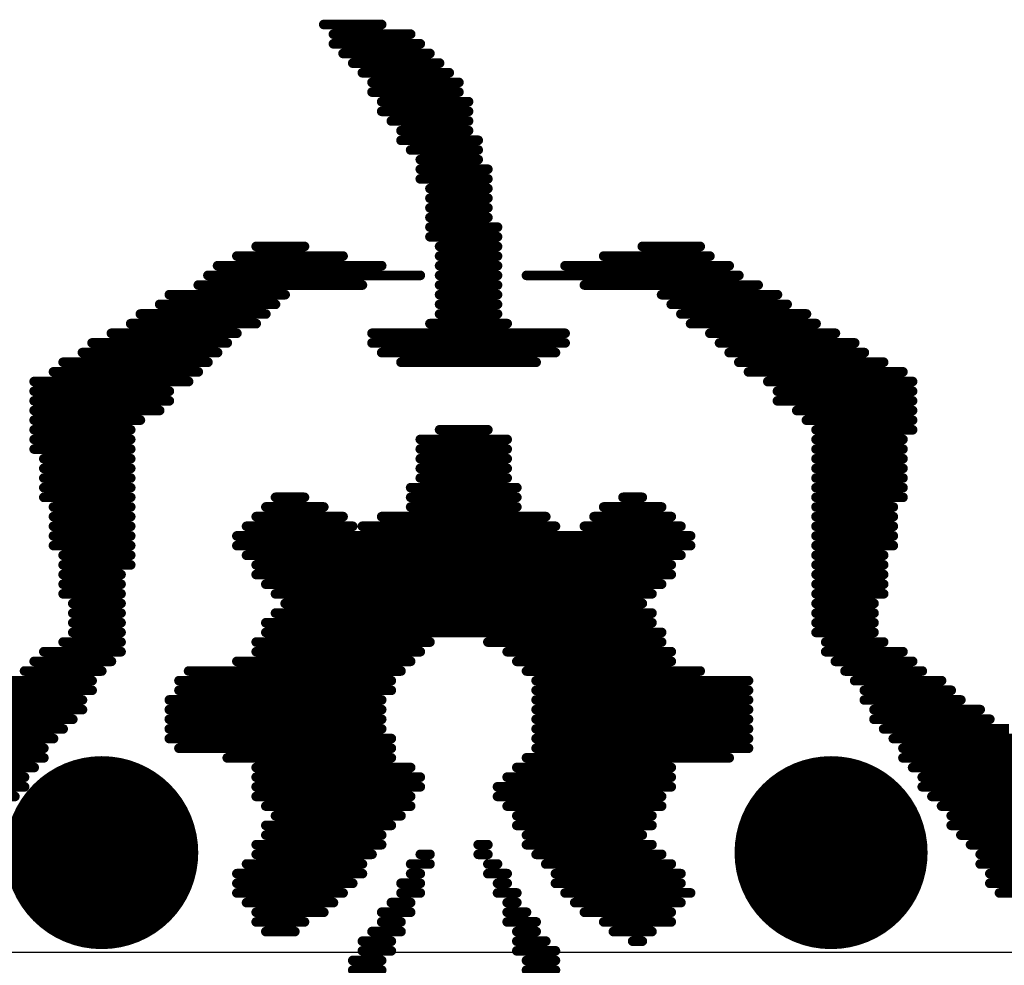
# Model space of a CAD drawing. Header units: millimetres. Extents: x 193.1 to 221.5, y 88 to 119.5.
# Tile 5 of 36: x 201.6 to 204.2, y 92.1 to 94.6. Entities that reach past the tile are written whole.
import ezdxf

# ---------------------------------------------------------------- set-up
doc = ezdxf.new("R2010")
doc.units = ezdxf.units.MM
for name, color, linetype in [('BottomLayer', 5, 'Continuous'), ('BottomOverlay', 54, 'Continuous'), ('MultiLayer', 9, 'Continuous'), ('TopLayer', 1, 'Continuous'), ('ViaHoleLayer', 16, 'Continuous')]:
    doc.layers.add(name, color=color, linetype=linetype)

# ---------------------------------------------------------------- blocks, each defined once
blk = doc.blocks.new('SPOTPEAR_LOGO_B_77')
at = {"layer": 'BottomOverlay', "const_width": 0.0254}
for points in [[(-0.41, -0.604), (-0.4862, -0.604)], [(0.0472, -0.604), (-0.029, -0.604)], [(-0.41, -0.6294), (-0.4862, -0.6294)], [(0.0472, -0.6294), (-0.029, -0.6294)], [(-0.3846, -0.6548), (-0.4862, -0.6548)], [(0.0218, -0.6548), (-0.0544, -0.6548)], [(-0.6894, -0.6802), (-0.7148, -0.6802)], [(-0.3846, -0.6802), (-0.4608, -0.6802)], [(0.0218, -0.6802), (-0.0544, -0.6802)], [(-0.6386, -0.7056), (-0.7402, -0.7056)], [(-0.3846, -0.7056), (-0.4354, -0.7056)], [(-0.0036, -0.7056), (-0.0798, -0.7056)], [(0.2758, -0.7056), (0.1996, -0.7056)], [(-0.6132, -0.731), (-0.791, -0.731)], [(-0.3592, -0.731), (-0.4354, -0.731)], [(-0.029, -0.731), (-0.0798, -0.731)], [(0.3012, -0.731), (0.1742, -0.731)], [(-0.5624, -0.7564), (-0.791, -0.7564)], [(-0.3592, -0.7564), (-0.41, -0.7564)], [(-0.029, -0.7564), (-0.1052, -0.7564)], [(0.3012, -0.7564), (0.1234, -0.7564)], [(-0.537, -0.7818), (-0.8164, -0.7818)], [(-0.3592, -0.7818), (-0.3846, -0.7818)], [(-0.0544, -0.7818), (-0.1052, -0.7818)], [(0.3266, -0.7818), (0.098, -0.7818)], [(-1.6546, -0.8072), (-2.2642, -0.8072)], [(-0.5116, -0.8072), (-0.8418, -0.8072)], [(-0.3338, -0.8072), (-0.3846, -0.8072)], [(-0.0798, -0.8072), (-0.1306, -0.8072)], [(0.352, -0.8072), (0.0726, -0.8072)], [(-1.6292, -0.8326), (-2.2388, -0.8326)], [(-0.4862, -0.8326), (-0.8164, -0.8326)], [(-0.3338, -0.8326), (-0.3592, -0.8326)], [(-0.0798, -0.8326), (-0.1306, -0.8326)], [(0.352, -0.8326), (0.0472, -0.8326)], [(-1.6292, -0.858), (-2.2134, -0.858)], [(-0.4862, -0.858), (-0.8164, -0.858)], [(-0.3084, -0.858), (-0.3592, -0.858)], [(-0.1052, -0.858), (-0.1306, -0.858)], [(0.352, -0.858), (0.0218, -0.858)], [(-1.6038, -0.8834), (-2.1626, -0.8834)], [(-0.4608, -0.8834), (-0.791, -0.8834)], [(-0.3084, -0.8834), (-0.3338, -0.8834)], [(-0.1052, -0.8834), (-0.156, -0.8834)], [(0.3266, -0.8834), (0.0218, -0.8834)], [(-1.6038, -0.9088), (-2.1372, -0.9088)], [(-0.4354, -0.9088), (-0.7656, -0.9088)], [(-0.283, -0.9088), (-0.3084, -0.9088)], [(-0.1306, -0.9088), (-0.156, -0.9088)], [(0.3012, -0.9088), (-0.0036, -0.9088)], [(-1.5784, -0.9342), (-2.0864, -0.9342)], [(-0.41, -0.9342), (-0.7402, -0.9342)], [(-0.283, -0.9342), (-0.3084, -0.9342)], [(0.3012, -0.9342), (-0.029, -0.9342)], [(-1.553, -0.9596), (-2.061, -0.9596)], [(-0.41, -0.9596), (-0.7148, -0.9596)], [(0.2758, -0.9596), (-0.029, -0.9596)], [(-1.5276, -0.985), (-2.0356, -0.985)], [(-0.3846, -0.985), (-0.7402, -0.985)], [(0.2758, -0.985), (-0.0544, -0.985)], [(-1.5276, -1.0104), (-1.9848, -1.0104)], [(-0.3846, -1.0104), (-0.7402, -1.0104)], [(0.2504, -1.0104), (-0.0798, -1.0104)], [(-1.5022, -1.0358), (-1.9594, -1.0358)], [(-0.3592, -1.0358), (-0.7656, -1.0358)], [(0.2758, -1.0358), (-0.1052, -1.0358)], [(-1.4768, -1.0612), (-1.9086, -1.0612)], [(-0.3338, -1.0612), (-0.7656, -1.0612)], [(0.3012, -1.0612), (-0.1052, -1.0612)], [(1.368, -1.0612), (0.9362, -1.0612)], [(-1.4514, -1.0866), (-1.8832, -1.0866)], [(-0.3338, -1.0866), (-0.791, -1.0866)], [(0.3012, -1.0866), (-0.1306, -1.0866)], [(1.3426, -1.0866), (0.9108, -1.0866)], [(-1.4514, -1.112), (-1.8578, -1.112)], [(-0.3592, -1.112), (-0.791, -1.112)], [(0.3012, -1.112), (-0.1306, -1.112)], [(1.3172, -1.112), (0.9108, -1.112)], [(-1.426, -1.1374), (-1.8324, -1.1374)], [(-0.3846, -1.1374), (-0.791, -1.1374)], [(0.3012, -1.1374), (-0.1052, -1.1374)], [(1.2664, -1.1374), (0.8854, -1.1374)], [(-1.4006, -1.1628), (-1.7562, -1.1628)], [(-0.41, -1.1628), (-0.9434, -1.1628)], [(0.3774, -1.1628), (-0.0544, -1.1628)], [(1.2156, -1.1628), (0.86, -1.1628)], [(-1.4006, -1.1882), (-1.7562, -1.1882)], [(-0.4354, -1.1882), (-0.9942, -1.1882)], [(0.5044, -1.1882), (-0.0544, -1.1882)], [(1.1902, -1.1882), (0.86, -1.1882)], [(-1.3752, -1.2136), (-1.7054, -1.2136)], [(-0.4354, -1.2136), (-0.9942, -1.2136)], [(0.5298, -1.2136), (-0.0544, -1.2136)], [(1.1648, -1.2136), (0.8346, -1.2136)], [(-1.3498, -1.239), (-1.68, -1.239)], [(-0.4354, -1.239), (-0.9942, -1.239)], [(0.5298, -1.239), (-0.029, -1.239)], [(1.1394, -1.239), (0.8092, -1.239)], [(-1.3244, -1.2644), (-1.6292, -1.2644)], [(-0.4354, -1.2644), (-0.9942, -1.2644)], [(0.5298, -1.2644), (-0.029, -1.2644)], [(1.0886, -1.2644), (0.7838, -1.2644)], [(-1.3244, -1.2898), (-1.6038, -1.2898)], [(-0.4354, -1.2898), (-0.9942, -1.2898)], [(0.5298, -1.2898), (-0.029, -1.2898)], [(1.0632, -1.2898), (0.7584, -1.2898)], [(-1.299, -1.3152), (-1.553, -1.3152)], [(-0.4354, -1.3152), (-0.9942, -1.3152)], [(0.5298, -1.3152), (-0.029, -1.3152)], [(1.0124, -1.3152), (0.7584, -1.3152)], [(-1.299, -1.3406), (-1.5276, -1.3406)], [(-0.4354, -1.3406), (-0.9942, -1.3406)], [(0.5044, -1.3406), (-0.0544, -1.3406)], [(0.987, -1.3406), (0.733, -1.3406)], [(-1.2736, -1.366), (-1.5022, -1.366)], [(-0.4354, -1.366), (-0.9942, -1.366)], [(0.5044, -1.366), (-0.0544, -1.366)], [(0.9616, -1.366), (0.733, -1.366)], [(-1.2482, -1.3914), (-1.4514, -1.3914)], [(-0.41, -1.3914), (-0.8672, -1.3914)], [(0.479, -1.3914), (-0.0798, -1.3914)], [(0.9108, -1.3914), (0.7076, -1.3914)], [(-1.2228, -1.4168), (-1.426, -1.4168)], [(-0.3846, -1.4168), (-0.791, -1.4168)], [(0.352, -1.4168), (-0.1052, -1.4168)], [(0.8854, -1.4168), (0.6822, -1.4168)], [(-1.1974, -1.4422), (-1.4006, -1.4422)], [(-0.3592, -1.4422), (-0.791, -1.4422)], [(0.3012, -1.4422), (-0.1306, -1.4422)], [(0.86, -1.4422), (0.6568, -1.4422)], [(-1.1974, -1.4676), (-1.3498, -1.4676)], [(-0.3084, -1.4676), (-0.7656, -1.4676)], [(0.3012, -1.4676), (-0.156, -1.4676)], [(0.8092, -1.4676), (0.6568, -1.4676)], [(-1.172, -1.493), (-1.3244, -1.493)], [(0.2758, -1.493), (-0.7656, -1.493)], [(0.7838, -1.493), (0.6568, -1.493)], [(-1.172, -1.5184), (-1.3244, -1.5184)], [(0.2758, -1.5184), (-0.7402, -1.5184)], [(0.7838, -1.5184), (0.6568, -1.5184)], [(-1.172, -1.5438), (-1.3244, -1.5438)], [(0.2504, -1.5438), (-0.7402, -1.5438)], [(0.7838, -1.5438), (0.6568, -1.5438)], [(-1.172, -1.5692), (-1.3244, -1.5692)], [(0.225, -1.5692), (-0.7148, -1.5692)], [(0.7838, -1.5692), (0.6568, -1.5692)], [(-1.172, -1.5946), (-1.3498, -1.5946)], [(0.2504, -1.5946), (-0.7402, -1.5946)], [(0.8092, -1.5946), (0.6568, -1.5946)], [(-1.172, -1.62), (-1.3498, -1.62)], [(0.2758, -1.62), (-0.7656, -1.62)], [(0.8092, -1.62), (0.6568, -1.62)], [(-1.172, -1.6454), (-1.3498, -1.6454)], [(-1.172, -1.6708), (-1.3498, -1.6708)], [(0.3012, -1.6454), (-0.791, -1.6454)], [(0.3012, -1.6708), (-0.791, -1.6708)], [(0.8092, -1.6708), (0.6314, -1.6708)], [(0.8092, -1.6454), (0.6568, -1.6454)], [(-1.172, -1.6962), (-1.3498, -1.6962)], [(0.3266, -1.6962), (-0.8164, -1.6962)], [(0.8092, -1.6962), (0.6314, -1.6962)], [(-1.172, -1.7216), (-1.3752, -1.7216)], [(0.352, -1.7216), (-0.8418, -1.7216)], [(0.8346, -1.7216), (0.6314, -1.7216)], [(-1.172, -1.747), (-1.3752, -1.747)], [(0.352, -1.747), (-0.8418, -1.747)], [(0.8346, -1.747), (0.6314, -1.747)], [(-1.172, -1.7724), (-1.3752, -1.7724)], [(-0.5624, -1.7724), (-0.8164, -1.7724)], [(0.0218, -1.7724), (-0.4862, -1.7724)], [(0.3266, -1.7724), (0.0472, -1.7724)], [(0.8346, -1.7724), (0.6314, -1.7724)], [(-1.172, -1.7978), (-1.3752, -1.7978)], [(-0.5878, -1.7978), (-0.791, -1.7978)], [(-0.029, -1.7978), (-0.4608, -1.7978)], [(0.3012, -1.7978), (0.0726, -1.7978)], [(0.8346, -1.7978), (0.6314, -1.7978)], [(-1.172, -1.8232), (-1.3752, -1.8232)], [(-0.6132, -1.8232), (-0.7656, -1.8232)], [(-0.1052, -1.8232), (-0.3846, -1.8232)], [(0.2758, -1.8232), (0.1234, -1.8232)], [(0.8346, -1.8232), (0.6314, -1.8232)], [(-1.172, -1.8486), (-1.4006, -1.8486)], [(-0.664, -1.8486), (-0.7148, -1.8486)], [(-0.1052, -1.8486), (-0.3846, -1.8486)], [(0.2504, -1.8486), (0.1742, -1.8486)], [(0.86, -1.8486), (0.6314, -1.8486)], [(-1.172, -1.874), (-1.4006, -1.874)], [(-0.1052, -1.874), (-0.3846, -1.874)], [(0.86, -1.874), (0.6314, -1.874)], [(-1.172, -1.8994), (-1.4006, -1.8994)], [(-0.1306, -1.8994), (-0.3592, -1.8994)], [(0.86, -1.8994), (0.6314, -1.8994)], [(-1.172, -1.9248), (-1.4006, -1.9248)], [(-0.1306, -1.9248), (-0.3592, -1.9248)], [(0.86, -1.9248), (0.6314, -1.9248)], [(-1.172, -1.9502), (-1.4006, -1.9502)], [(-0.1306, -1.9502), (-0.3592, -1.9502)], [(0.86, -1.9502), (0.6314, -1.9502)], [(-1.172, -1.9756), (-1.4006, -1.9756)], [(-0.1306, -1.9756), (-0.3592, -1.9756)], [(0.8854, -1.9756), (0.6314, -1.9756)], [(-1.172, -2.001), (-1.4006, -2.001)], [(-0.1306, -2.001), (-0.3592, -2.001)], [(0.8854, -2.001), (0.6314, -2.001)], [(-1.172, -2.0264), (-1.426, -2.0264)], [(-0.1814, -2.0264), (-0.3084, -2.0264)], [(0.8854, -2.0264), (0.6314, -2.0264)], [(-1.1466, -2.0518), (-1.426, -2.0518)], [(0.8854, -2.0518), (0.606, -2.0518)], [(-1.1212, -2.0772), (-1.426, -2.0772)], [(0.8854, -2.0772), (0.5552, -2.0772)], [(-1.0704, -2.1026), (-1.426, -2.1026)], [(0.8854, -2.1026), (0.5298, -2.1026)], [(-1.0704, -2.128), (-1.426, -2.128)], [(0.8854, -2.128), (0.5298, -2.128)], [(-1.045, -2.1534), (-1.426, -2.1534)], [(0.8854, -2.1534), (0.479, -2.1534)], [(-0.9942, -2.1788), (-1.4006, -2.1788)], [(0.8346, -2.1788), (0.4536, -2.1788)], [(-0.9688, -2.2042), (-1.3498, -2.2042)], [(-0.0798, -2.2042), (-0.4354, -2.2042)], [(0.8092, -2.2042), (0.4282, -2.2042)], [(-0.9434, -2.2296), (-1.299, -2.2296)], [(-0.029, -2.2296), (-0.4862, -2.2296)], [(0.7584, -2.2296), (0.4028, -2.2296)], [(-0.918, -2.255), (-1.2736, -2.255)], [(-0.0036, -2.255), (-0.5116, -2.255)], [(0.733, -2.255), (0.3774, -2.255)], [(-0.8926, -2.2804), (-1.2228, -2.2804)], [(-0.0036, -2.2804), (-0.5116, -2.2804)], [(0.6822, -2.2804), (0.352, -2.2804)], [(-0.8418, -2.3058), (-1.172, -2.3058)], [(-0.156, -2.3058), (-0.3592, -2.3058)], [(0.6314, -2.3058), (0.3012, -2.3058)], [(-0.8164, -2.3312), (-1.1466, -2.3312)], [(-0.1814, -2.3312), (-0.3338, -2.3312)], [(0.606, -2.3312), (0.2758, -2.3312)], [(-0.791, -2.3566), (-1.0958, -2.3566)], [(-0.1814, -2.3566), (-0.3338, -2.3566)], [(0.5552, -2.3566), (0.2504, -2.3566)], [(-0.7656, -2.382), (-1.0704, -2.382)], [(-0.1814, -2.382), (-0.3338, -2.382)], [(0.5298, -2.382), (0.225, -2.382)], [(-0.5624, -2.4074), (-1.0196, -2.4074)], [(-0.1814, -2.4074), (-0.3338, -2.4074)], [(0.4536, -2.4074), (0.0218, -2.4074)], [(-0.41, -2.4328), (-0.9688, -2.4328)], [(-0.1814, -2.4328), (-0.3338, -2.4328)], [(0.4282, -2.4328), (-0.1306, -2.4328)], [(-0.5116, -2.4582), (-0.9434, -2.4582)], [(-0.1814, -2.4582), (-0.3338, -2.4582)], [(0.4028, -2.4582), (-0.029, -2.4582)], [(-0.6132, -2.4836), (-0.8926, -2.4836)], [(-0.1814, -2.4836), (-0.3338, -2.4836)], [(0.352, -2.4836), (0.0726, -2.4836)], [(-0.7148, -2.509), (-0.8672, -2.509)], [(-0.1814, -2.509), (-0.3338, -2.509)], [(0.3012, -2.509), (0.1742, -2.509)], [(-0.156, -2.5344), (-0.3338, -2.5344)], [(-0.156, -2.5598), (-0.3338, -2.5598)], [(-0.156, -2.5852), (-0.3084, -2.5852)], [(-0.156, -2.6106), (-0.3084, -2.6106)], [(-0.156, -2.636), (-0.3084, -2.636)], [(-0.156, -2.6614), (-0.3084, -2.6614)], [(-0.1306, -2.6868), (-0.3084, -2.6868)], [(-0.1306, -2.7122), (-0.3084, -2.7122)], [(-0.1306, -2.7376), (-0.283, -2.7376)], [(-0.1052, -2.763), (-0.283, -2.763)], [(-0.0798, -2.7884), (-0.283, -2.7884)], [(-0.0798, -2.8138), (-0.2576, -2.8138)], [(-0.0544, -2.8392), (-0.2576, -2.8392)], [(-0.029, -2.8646), (-0.2576, -2.8646)], [(-0.029, -2.89), (-0.2576, -2.89)], [(-0.0036, -2.9154), (-0.2322, -2.9154)], [(-0.0036, -2.9408), (-0.2322, -2.9408)], [(0.0218, -2.9662), (-0.2068, -2.9662)], [(0.0472, -2.9916), (-0.1814, -2.9916)], [(0.0726, -3.017), (-0.156, -3.017)], [(0.098, -3.0424), (-0.1306, -3.0424)], [(0.098, -3.0678), (-0.1052, -3.0678)], [(0.1234, -3.0932), (-0.029, -3.0932)]]:
    blk.add_lwpolyline(points, dxfattribs=at)
at = {"layer": 'BottomOverlay', "const_width": 0.0127}
for points in [[(-0.4926, -0.604, 1), (-0.4799, -0.604, 1)], [(-0.4164, -0.604, 1), (-0.4037, -0.604, 1)], [(-0.0354, -0.604, 1), (-0.0227, -0.604, 1)], [(0.0408, -0.604, 1), (0.0535, -0.604, 1)], [(-0.4926, -0.6294, 1), (-0.4799, -0.6294, 1)], [(-0.4164, -0.6294, 1), (-0.4037, -0.6294, 1)], [(-0.0354, -0.6294, 1), (-0.0227, -0.6294, 1)], [(0.0408, -0.6294, 1), (0.0535, -0.6294, 1)], [(-0.4926, -0.6548, 1), (-0.4799, -0.6548, 1)], [(-0.391, -0.6548, 1), (-0.3783, -0.6548, 1)], [(-0.0608, -0.6548, 1), (-0.0481, -0.6548, 1)], [(0.0154, -0.6548, 1), (0.0281, -0.6548, 1)], [(-0.7212, -0.6802, 1), (-0.7085, -0.6802, 1)], [(-0.6958, -0.6802, 1), (-0.6831, -0.6802, 1)], [(-0.4672, -0.6802, 1), (-0.4545, -0.6802, 1)], [(-0.391, -0.6802, 1), (-0.3783, -0.6802, 1)], [(-0.0608, -0.6802, 1), (-0.0481, -0.6802, 1)], [(0.0154, -0.6802, 1), (0.0281, -0.6802, 1)], [(-0.7466, -0.7056, 1), (-0.7339, -0.7056, 1)], [(-0.645, -0.7056, 1), (-0.6323, -0.7056, 1)], [(-0.4418, -0.7056, 1), (-0.4291, -0.7056, 1)], [(-0.391, -0.7056, 1), (-0.3783, -0.7056, 1)], [(-0.0862, -0.7056, 1), (-0.0735, -0.7056, 1)], [(-0.01, -0.7056, 1), (0.0027, -0.7056, 1)], [(0.1932, -0.7056, 1), (0.2059, -0.7056, 1)], [(0.2694, -0.7056, 1), (0.2821, -0.7056, 1)], [(-0.7974, -0.731, 1), (-0.7847, -0.731, 1)], [(-0.6196, -0.731, 1), (-0.6069, -0.731, 1)], [(-0.4418, -0.731, 1), (-0.4291, -0.731, 1)], [(-0.3656, -0.731, 1), (-0.3529, -0.731, 1)], [(-0.0862, -0.731, 1), (-0.0735, -0.731, 1)], [(-0.0354, -0.731, 1), (-0.0227, -0.731, 1)], [(0.1678, -0.731, 1), (0.1805, -0.731, 1)], [(0.2948, -0.731, 1), (0.3075, -0.731, 1)], [(-0.7974, -0.7564, 1), (-0.7847, -0.7564, 1)], [(-0.5688, -0.7564, 1), (-0.5561, -0.7564, 1)], [(-0.4164, -0.7564, 1), (-0.4037, -0.7564, 1)], [(-0.3656, -0.7564, 1), (-0.3529, -0.7564, 1)], [(-0.1116, -0.7564, 1), (-0.0989, -0.7564, 1)], [(-0.0354, -0.7564, 1), (-0.0227, -0.7564, 1)], [(0.117, -0.7564, 1), (0.1297, -0.7564, 1)], [(0.2948, -0.7564, 1), (0.3075, -0.7564, 1)], [(-0.8228, -0.7818, 1), (-0.8101, -0.7818, 1)], [(-0.5434, -0.7818, 1), (-0.5307, -0.7818, 1)], [(-0.391, -0.7818, 1), (-0.3783, -0.7818, 1)], [(-0.3656, -0.7818, 1), (-0.3529, -0.7818, 1)], [(-0.1116, -0.7818, 1), (-0.0989, -0.7818, 1)], [(-0.0608, -0.7818, 1), (-0.0481, -0.7818, 1)], [(0.0916, -0.7818, 1), (0.1043, -0.7818, 1)], [(0.3202, -0.7818, 1), (0.3329, -0.7818, 1)], [(-1.661, -0.8072, 1), (-1.6483, -0.8072, 1)], [(-0.8482, -0.8072, 1), (-0.8355, -0.8072, 1)], [(-0.518, -0.8072, 1), (-0.5053, -0.8072, 1)], [(-0.391, -0.8072, 1), (-0.3783, -0.8072, 1)], [(-0.3402, -0.8072, 1), (-0.3275, -0.8072, 1)], [(-0.137, -0.8072, 1), (-0.1243, -0.8072, 1)], [(-0.0862, -0.8072, 1), (-0.0735, -0.8072, 1)], [(0.0662, -0.8072, 1), (0.0789, -0.8072, 1)], [(0.3456, -0.8072, 1), (0.3583, -0.8072, 1)], [(-1.6356, -0.8326, 1), (-1.6229, -0.8326, 1)], [(-0.8228, -0.8326, 1), (-0.8101, -0.8326, 1)], [(-0.4926, -0.8326, 1), (-0.4799, -0.8326, 1)], [(-0.3656, -0.8326, 1), (-0.3529, -0.8326, 1)], [(-0.3402, -0.8326, 1), (-0.3275, -0.8326, 1)], [(-0.137, -0.8326, 1), (-0.1243, -0.8326, 1)], [(-0.0862, -0.8326, 1), (-0.0735, -0.8326, 1)], [(0.0408, -0.8326, 1), (0.0535, -0.8326, 1)], [(0.3456, -0.8326, 1), (0.3583, -0.8326, 1)], [(-1.6356, -0.858, 1), (-1.6229, -0.858, 1)], [(-0.8228, -0.858, 1), (-0.8101, -0.858, 1)], [(-0.4926, -0.858, 1), (-0.4799, -0.858, 1)], [(-0.3656, -0.858, 1), (-0.3529, -0.858, 1)], [(-0.3148, -0.858, 1), (-0.3021, -0.858, 1)], [(-0.137, -0.858, 1), (-0.1243, -0.858, 1)], [(-0.1116, -0.858, 1), (-0.0989, -0.858, 1)], [(0.0154, -0.858, 1), (0.0281, -0.858, 1)], [(0.3456, -0.858, 1), (0.3583, -0.858, 1)], [(-1.6102, -0.8834, 1), (-1.5975, -0.8834, 1)], [(-0.7974, -0.8834, 1), (-0.7847, -0.8834, 1)], [(-0.4672, -0.8834, 1), (-0.4545, -0.8834, 1)], [(-0.3402, -0.8834, 1), (-0.3275, -0.8834, 1)], [(-0.3148, -0.8834, 1), (-0.3021, -0.8834, 1)], [(-0.1624, -0.8834, 1), (-0.1497, -0.8834, 1)], [(-0.1116, -0.8834, 1), (-0.0989, -0.8834, 1)], [(0.0154, -0.8834, 1), (0.0281, -0.8834, 1)], [(0.3202, -0.8834, 1), (0.3329, -0.8834, 1)], [(-1.6102, -0.9088, 1), (-1.5975, -0.9088, 1)], [(-0.772, -0.9088, 1), (-0.7593, -0.9088, 1)], [(-0.4418, -0.9088, 1), (-0.4291, -0.9088, 1)], [(-0.3148, -0.9088, 1), (-0.3021, -0.9088, 1)], [(-0.2894, -0.9088, 1), (-0.2767, -0.9088, 1)], [(-0.1624, -0.9088, 1), (-0.1497, -0.9088, 1)], [(-0.137, -0.9088, 1), (-0.1243, -0.9088, 1)], [(-0.01, -0.9088, 1), (0.0027, -0.9088, 1)], [(0.2948, -0.9088, 1), (0.3075, -0.9088, 1)], [(-1.5848, -0.9342, 1), (-1.5721, -0.9342, 1)], [(-0.7466, -0.9342, 1), (-0.7339, -0.9342, 1)], [(-0.4164, -0.9342, 1), (-0.4037, -0.9342, 1)], [(-0.3148, -0.9342, 1), (-0.3021, -0.9342, 1)], [(-0.2894, -0.9342, 1), (-0.2767, -0.9342, 1)], [(-0.0354, -0.9342, 1), (-0.0227, -0.9342, 1)], [(0.2948, -0.9342, 1), (0.3075, -0.9342, 1)], [(-1.5594, -0.9596, 1), (-1.5467, -0.9596, 1)], [(-0.7212, -0.9596, 1), (-0.7085, -0.9596, 1)], [(-0.4164, -0.9596, 1), (-0.4037, -0.9596, 1)], [(-0.0354, -0.9596, 1), (-0.0227, -0.9596, 1)], [(0.2694, -0.9596, 1), (0.2821, -0.9596, 1)], [(-1.534, -0.985, 1), (-1.5213, -0.985, 1)], [(-0.7466, -0.985, 1), (-0.7339, -0.985, 1)], [(-0.391, -0.985, 1), (-0.3783, -0.985, 1)], [(-0.0608, -0.985, 1), (-0.0481, -0.985, 1)], [(0.2694, -0.985, 1), (0.2821, -0.985, 1)], [(-1.534, -1.0104, 1), (-1.5213, -1.0104, 1)], [(-0.7466, -1.0104, 1), (-0.7339, -1.0104, 1)], [(-0.391, -1.0104, 1), (-0.3783, -1.0104, 1)], [(-0.0862, -1.0104, 1), (-0.0735, -1.0104, 1)], [(0.244, -1.0104, 1), (0.2567, -1.0104, 1)], [(-1.5086, -1.0358, 1), (-1.4959, -1.0358, 1)], [(-0.772, -1.0358, 1), (-0.7593, -1.0358, 1)], [(-0.3656, -1.0358, 1), (-0.3529, -1.0358, 1)], [(-0.1116, -1.0358, 1), (-0.0989, -1.0358, 1)], [(0.2694, -1.0358, 1), (0.2821, -1.0358, 1)], [(-1.4832, -1.0612, 1), (-1.4705, -1.0612, 1)], [(-0.772, -1.0612, 1), (-0.7593, -1.0612, 1)], [(-0.3402, -1.0612, 1), (-0.3275, -1.0612, 1)], [(-0.1116, -1.0612, 1), (-0.0989, -1.0612, 1)], [(0.2948, -1.0612, 1), (0.3075, -1.0612, 1)], [(0.9298, -1.0612, 1), (0.9425, -1.0612, 1)], [(-1.4578, -1.0866, 1), (-1.4451, -1.0866, 1)], [(-0.7974, -1.0866, 1), (-0.7847, -1.0866, 1)], [(-0.3402, -1.0866, 1), (-0.3275, -1.0866, 1)], [(-0.137, -1.0866, 1), (-0.1243, -1.0866, 1)], [(0.2948, -1.0866, 1), (0.3075, -1.0866, 1)], [(0.9044, -1.0866, 1), (0.9171, -1.0866, 1)], [(-1.4578, -1.112, 1), (-1.4451, -1.112, 1)], [(-0.7974, -1.112, 1), (-0.7847, -1.112, 1)], [(-0.3656, -1.112, 1), (-0.3529, -1.112, 1)], [(-0.137, -1.112, 1), (-0.1243, -1.112, 1)], [(0.2948, -1.112, 1), (0.3075, -1.112, 1)], [(0.9044, -1.112, 1), (0.9171, -1.112, 1)], [(-1.4324, -1.1374, 1), (-1.4197, -1.1374, 1)], [(-0.7974, -1.1374, 1), (-0.7847, -1.1374, 1)], [(-0.391, -1.1374, 1), (-0.3783, -1.1374, 1)], [(-0.1116, -1.1374, 1), (-0.0989, -1.1374, 1)], [(0.2948, -1.1374, 1), (0.3075, -1.1374, 1)], [(0.879, -1.1374, 1), (0.8917, -1.1374, 1)], [(-1.407, -1.1628, 1), (-1.3943, -1.1628, 1)], [(-0.9498, -1.1628, 1), (-0.9371, -1.1628, 1)], [(-0.4164, -1.1628, 1), (-0.4037, -1.1628, 1)], [(-0.0608, -1.1628, 1), (-0.0481, -1.1628, 1)], [(0.371, -1.1628, 1), (0.3837, -1.1628, 1)], [(0.8536, -1.1628, 1), (0.8663, -1.1628, 1)], [(-1.407, -1.1882, 1), (-1.3943, -1.1882, 1)], [(-1.0006, -1.1882, 1), (-0.9879, -1.1882, 1)], [(-0.4418, -1.1882, 1), (-0.4291, -1.1882, 1)], [(-0.0608, -1.1882, 1), (-0.0481, -1.1882, 1)], [(0.498, -1.1882, 1), (0.5107, -1.1882, 1)], [(0.8536, -1.1882, 1), (0.8663, -1.1882, 1)], [(-1.3816, -1.2136, 1), (-1.3689, -1.2136, 1)], [(-1.0006, -1.2136, 1), (-0.9879, -1.2136, 1)], [(-0.4418, -1.2136, 1), (-0.4291, -1.2136, 1)], [(-0.0608, -1.2136, 1), (-0.0481, -1.2136, 1)], [(0.5234, -1.2136, 1), (0.5361, -1.2136, 1)], [(0.8282, -1.2136, 1), (0.8409, -1.2136, 1)], [(-1.3562, -1.239, 1), (-1.3435, -1.239, 1)], [(-1.0006, -1.239, 1), (-0.9879, -1.239, 1)], [(-0.4418, -1.239, 1), (-0.4291, -1.239, 1)], [(-0.0354, -1.239, 1), (-0.0227, -1.239, 1)], [(0.5234, -1.239, 1), (0.5361, -1.239, 1)], [(0.8028, -1.239, 1), (0.8155, -1.239, 1)], [(-1.6356, -1.2644, 1), (-1.6229, -1.2644, 1)], [(-1.3308, -1.2644, 1), (-1.3181, -1.2644, 1)], [(-1.0006, -1.2644, 1), (-0.9879, -1.2644, 1)], [(-0.4418, -1.2644, 1), (-0.4291, -1.2644, 1)], [(-0.0354, -1.2644, 1), (-0.0227, -1.2644, 1)], [(0.5234, -1.2644, 1), (0.5361, -1.2644, 1)], [(0.7774, -1.2644, 1), (0.7901, -1.2644, 1)], [(-1.6102, -1.2898, 1), (-1.5975, -1.2898, 1)], [(-1.3308, -1.2898, 1), (-1.3181, -1.2898, 1)], [(-1.0006, -1.2898, 1), (-0.9879, -1.2898, 1)], [(-0.4418, -1.2898, 1), (-0.4291, -1.2898, 1)], [(-0.0354, -1.2898, 1), (-0.0227, -1.2898, 1)], [(0.5234, -1.2898, 1), (0.5361, -1.2898, 1)], [(0.752, -1.2898, 1), (0.7647, -1.2898, 1)], [(-1.5594, -1.3152, 1), (-1.5467, -1.3152, 1)], [(-1.3054, -1.3152, 1), (-1.2927, -1.3152, 1)], [(-1.0006, -1.3152, 1), (-0.9879, -1.3152, 1)], [(-0.4418, -1.3152, 1), (-0.4291, -1.3152, 1)], [(-0.0354, -1.3152, 1), (-0.0227, -1.3152, 1)], [(0.5234, -1.3152, 1), (0.5361, -1.3152, 1)], [(0.752, -1.3152, 1), (0.7647, -1.3152, 1)], [(-1.534, -1.3406, 1), (-1.5213, -1.3406, 1)], [(-1.3054, -1.3406, 1), (-1.2927, -1.3406, 1)], [(-1.0006, -1.3406, 1), (-0.9879, -1.3406, 1)], [(-0.4418, -1.3406, 1), (-0.4291, -1.3406, 1)], [(-0.0608, -1.3406, 1), (-0.0481, -1.3406, 1)], [(0.498, -1.3406, 1), (0.5107, -1.3406, 1)], [(0.7266, -1.3406, 1), (0.7393, -1.3406, 1)], [(-1.5086, -1.366, 1), (-1.4959, -1.366, 1)], [(-1.28, -1.366, 1), (-1.2673, -1.366, 1)], [(-1.0006, -1.366, 1), (-0.9879, -1.366, 1)], [(-0.4418, -1.366, 1), (-0.4291, -1.366, 1)], [(-0.0608, -1.366, 1), (-0.0481, -1.366, 1)], [(0.498, -1.366, 1), (0.5107, -1.366, 1)], [(0.7266, -1.366, 1), (0.7393, -1.366, 1)], [(-1.4578, -1.3914, 1), (-1.4451, -1.3914, 1)], [(-1.2546, -1.3914, 1), (-1.2419, -1.3914, 1)], [(-0.8736, -1.3914, 1), (-0.8609, -1.3914, 1)], [(-0.4164, -1.3914, 1), (-0.4037, -1.3914, 1)], [(-0.0862, -1.3914, 1), (-0.0735, -1.3914, 1)], [(0.4726, -1.3914, 1), (0.4853, -1.3914, 1)], [(0.7012, -1.3914, 1), (0.7139, -1.3914, 1)], [(0.9044, -1.3914, 1), (0.9171, -1.3914, 1)], [(-1.4324, -1.4168, 1), (-1.4197, -1.4168, 1)], [(-1.2292, -1.4168, 1), (-1.2165, -1.4168, 1)], [(-0.7974, -1.4168, 1), (-0.7847, -1.4168, 1)], [(-0.391, -1.4168, 1), (-0.3783, -1.4168, 1)], [(-0.1116, -1.4168, 1), (-0.0989, -1.4168, 1)], [(0.3456, -1.4168, 1), (0.3583, -1.4168, 1)], [(0.6758, -1.4168, 1), (0.6885, -1.4168, 1)], [(0.879, -1.4168, 1), (0.8917, -1.4168, 1)], [(-1.407, -1.4422, 1), (-1.3943, -1.4422, 1)], [(-1.2038, -1.4422, 1), (-1.1911, -1.4422, 1)], [(-0.7974, -1.4422, 1), (-0.7847, -1.4422, 1)], [(-0.3656, -1.4422, 1), (-0.3529, -1.4422, 1)], [(-0.137, -1.4422, 1), (-0.1243, -1.4422, 1)], [(0.2948, -1.4422, 1), (0.3075, -1.4422, 1)], [(0.6504, -1.4422, 1), (0.6631, -1.4422, 1)], [(0.8536, -1.4422, 1), (0.8663, -1.4422, 1)], [(-1.3562, -1.4676, 1), (-1.3435, -1.4676, 1)], [(-1.2038, -1.4676, 1), (-1.1911, -1.4676, 1)], [(-0.772, -1.4676, 1), (-0.7593, -1.4676, 1)], [(-0.3148, -1.4676, 1), (-0.3021, -1.4676, 1)], [(-0.1624, -1.4676, 1), (-0.1497, -1.4676, 1)], [(0.2948, -1.4676, 1), (0.3075, -1.4676, 1)], [(0.6504, -1.4676, 1), (0.6631, -1.4676, 1)], [(0.8028, -1.4676, 1), (0.8155, -1.4676, 1)], [(-1.3308, -1.493, 1), (-1.3181, -1.493, 1)], [(-1.1784, -1.493, 1), (-1.1657, -1.493, 1)], [(-0.772, -1.493, 1), (-0.7593, -1.493, 1)], [(0.2694, -1.493, 1), (0.2821, -1.493, 1)], [(0.6504, -1.493, 1), (0.6631, -1.493, 1)], [(0.7774, -1.493, 1), (0.7901, -1.493, 1)], [(-1.3308, -1.5184, 1), (-1.3181, -1.5184, 1)], [(-1.1784, -1.5184, 1), (-1.1657, -1.5184, 1)], [(-0.7466, -1.5184, 1), (-0.7339, -1.5184, 1)], [(0.2694, -1.5184, 1), (0.2821, -1.5184, 1)], [(0.6504, -1.5184, 1), (0.6631, -1.5184, 1)], [(0.7774, -1.5184, 1), (0.7901, -1.5184, 1)], [(-1.3308, -1.5438, 1), (-1.3181, -1.5438, 1)], [(-1.1784, -1.5438, 1), (-1.1657, -1.5438, 1)], [(-0.7466, -1.5438, 1), (-0.7339, -1.5438, 1)], [(0.244, -1.5438, 1), (0.2567, -1.5438, 1)], [(0.6504, -1.5438, 1), (0.6631, -1.5438, 1)], [(0.7774, -1.5438, 1), (0.7901, -1.5438, 1)], [(-1.3308, -1.5692, 1), (-1.3181, -1.5692, 1)], [(-1.1784, -1.5692, 1), (-1.1657, -1.5692, 1)], [(-0.7212, -1.5692, 1), (-0.7085, -1.5692, 1)], [(0.2186, -1.5692, 1), (0.2313, -1.5692, 1)], [(0.6504, -1.5692, 1), (0.6631, -1.5692, 1)], [(0.7774, -1.5692, 1), (0.7901, -1.5692, 1)], [(-1.3562, -1.5946, 1), (-1.3435, -1.5946, 1)], [(-1.1784, -1.5946, 1), (-1.1657, -1.5946, 1)], [(-0.7466, -1.5946, 1), (-0.7339, -1.5946, 1)], [(0.244, -1.5946, 1), (0.2567, -1.5946, 1)], [(0.6504, -1.5946, 1), (0.6631, -1.5946, 1)], [(0.8028, -1.5946, 1), (0.8155, -1.5946, 1)], [(-1.3562, -1.62, 1), (-1.3435, -1.62, 1)], [(-1.1784, -1.62, 1), (-1.1657, -1.62, 1)], [(-0.772, -1.62, 1), (-0.7593, -1.62, 1)], [(0.2694, -1.62, 1), (0.2821, -1.62, 1)], [(0.6504, -1.62, 1), (0.6631, -1.62, 1)], [(0.8028, -1.62, 1), (0.8155, -1.62, 1)], [(-1.3562, -1.6454, 1), (-1.3435, -1.6454, 1)], [(-1.3562, -1.6708, 1), (-1.3435, -1.6708, 1)], [(-1.1784, -1.6454, 1), (-1.1657, -1.6454, 1)], [(-1.1784, -1.6708, 1), (-1.1657, -1.6708, 1)], [(-0.7974, -1.6454, 1), (-0.7847, -1.6454, 1)], [(-0.7974, -1.6708, 1), (-0.7847, -1.6708, 1)], [(0.2948, -1.6454, 1), (0.3075, -1.6454, 1)], [(0.2948, -1.6708, 1), (0.3075, -1.6708, 1)], [(0.625, -1.6708, 1), (0.6377, -1.6708, 1)], [(0.6504, -1.6454, 1), (0.6631, -1.6454, 1)], [(0.8028, -1.6454, 1), (0.8155, -1.6454, 1)], [(0.8028, -1.6708, 1), (0.8155, -1.6708, 1)], [(-1.3562, -1.6962, 1), (-1.3435, -1.6962, 1)], [(-1.1784, -1.6962, 1), (-1.1657, -1.6962, 1)], [(-0.8228, -1.6962, 1), (-0.8101, -1.6962, 1)], [(0.3202, -1.6962, 1), (0.3329, -1.6962, 1)], [(0.625, -1.6962, 1), (0.6377, -1.6962, 1)], [(0.8028, -1.6962, 1), (0.8155, -1.6962, 1)], [(-1.3816, -1.7216, 1), (-1.3689, -1.7216, 1)], [(-1.1784, -1.7216, 1), (-1.1657, -1.7216, 1)], [(-0.8482, -1.7216, 1), (-0.8355, -1.7216, 1)], [(0.3456, -1.7216, 1), (0.3583, -1.7216, 1)], [(0.625, -1.7216, 1), (0.6377, -1.7216, 1)], [(0.8282, -1.7216, 1), (0.8409, -1.7216, 1)], [(-1.3816, -1.747, 1), (-1.3689, -1.747, 1)], [(-1.1784, -1.747, 1), (-1.1657, -1.747, 1)], [(-0.8482, -1.747, 1), (-0.8355, -1.747, 1)], [(0.3456, -1.747, 1), (0.3583, -1.747, 1)], [(0.625, -1.747, 1), (0.6377, -1.747, 1)], [(0.8282, -1.747, 1), (0.8409, -1.747, 1)], [(-1.3816, -1.7724, 1), (-1.3689, -1.7724, 1)], [(-1.1784, -1.7724, 1), (-1.1657, -1.7724, 1)], [(-0.8228, -1.7724, 1), (-0.8101, -1.7724, 1)], [(-0.5688, -1.7724, 1), (-0.5561, -1.7724, 1)], [(-0.4926, -1.7724, 1), (-0.4799, -1.7724, 1)], [(0.0154, -1.7724, 1), (0.0281, -1.7724, 1)], [(0.0408, -1.7724, 1), (0.0535, -1.7724, 1)], [(0.3202, -1.7724, 1), (0.3329, -1.7724, 1)], [(0.625, -1.7724, 1), (0.6377, -1.7724, 1)], [(0.8282, -1.7724, 1), (0.8409, -1.7724, 1)], [(-1.3816, -1.7978, 1), (-1.3689, -1.7978, 1)], [(-1.1784, -1.7978, 1), (-1.1657, -1.7978, 1)], [(-0.7974, -1.7978, 1), (-0.7847, -1.7978, 1)], [(-0.5942, -1.7978, 1), (-0.5815, -1.7978, 1)], [(-0.4672, -1.7978, 1), (-0.4545, -1.7978, 1)], [(-0.0354, -1.7978, 1), (-0.0227, -1.7978, 1)], [(0.0662, -1.7978, 1), (0.0789, -1.7978, 1)], [(0.2948, -1.7978, 1), (0.3075, -1.7978, 1)], [(0.625, -1.7978, 1), (0.6377, -1.7978, 1)], [(0.8282, -1.7978, 1), (0.8409, -1.7978, 1)], [(-1.3816, -1.8232, 1), (-1.3689, -1.8232, 1)], [(-1.1784, -1.8232, 1), (-1.1657, -1.8232, 1)], [(-0.772, -1.8232, 1), (-0.7593, -1.8232, 1)], [(-0.6196, -1.8232, 1), (-0.6069, -1.8232, 1)], [(-0.391, -1.8232, 1), (-0.3783, -1.8232, 1)], [(-0.1116, -1.8232, 1), (-0.0989, -1.8232, 1)], [(0.117, -1.8232, 1), (0.1297, -1.8232, 1)], [(0.2694, -1.8232, 1), (0.2821, -1.8232, 1)], [(0.625, -1.8232, 1), (0.6377, -1.8232, 1)], [(0.8282, -1.8232, 1), (0.8409, -1.8232, 1)], [(-1.407, -1.8486, 1), (-1.3943, -1.8486, 1)], [(-1.1784, -1.8486, 1), (-1.1657, -1.8486, 1)], [(-0.7212, -1.8486, 1), (-0.7085, -1.8486, 1)], [(-0.6704, -1.8486, 1), (-0.6577, -1.8486, 1)], [(-0.391, -1.8486, 1), (-0.3783, -1.8486, 1)], [(-0.1116, -1.8486, 1), (-0.0989, -1.8486, 1)], [(0.1678, -1.8486, 1), (0.1805, -1.8486, 1)], [(0.244, -1.8486, 1), (0.2567, -1.8486, 1)], [(0.625, -1.8486, 1), (0.6377, -1.8486, 1)], [(0.8536, -1.8486, 1), (0.8663, -1.8486, 1)], [(-1.407, -1.874, 1), (-1.3943, -1.874, 1)], [(-1.1784, -1.874, 1), (-1.1657, -1.874, 1)], [(-0.391, -1.874, 1), (-0.3783, -1.874, 1)], [(-0.1116, -1.874, 1), (-0.0989, -1.874, 1)], [(0.625, -1.874, 1), (0.6377, -1.874, 1)], [(0.8536, -1.874, 1), (0.8663, -1.874, 1)], [(-1.407, -1.8994, 1), (-1.3943, -1.8994, 1)], [(-1.1784, -1.8994, 1), (-1.1657, -1.8994, 1)], [(-0.3656, -1.8994, 1), (-0.3529, -1.8994, 1)], [(-0.137, -1.8994, 1), (-0.1243, -1.8994, 1)], [(0.625, -1.8994, 1), (0.6377, -1.8994, 1)], [(0.8536, -1.8994, 1), (0.8663, -1.8994, 1)], [(-1.407, -1.9248, 1), (-1.3943, -1.9248, 1)], [(-1.1784, -1.9248, 1), (-1.1657, -1.9248, 1)], [(-0.3656, -1.9248, 1), (-0.3529, -1.9248, 1)], [(-0.137, -1.9248, 1), (-0.1243, -1.9248, 1)], [(0.625, -1.9248, 1), (0.6377, -1.9248, 1)], [(0.8536, -1.9248, 1), (0.8663, -1.9248, 1)], [(-1.407, -1.9502, 1), (-1.3943, -1.9502, 1)], [(-1.1784, -1.9502, 1), (-1.1657, -1.9502, 1)], [(-0.3656, -1.9502, 1), (-0.3529, -1.9502, 1)], [(-0.137, -1.9502, 1), (-0.1243, -1.9502, 1)], [(0.625, -1.9502, 1), (0.6377, -1.9502, 1)], [(0.8536, -1.9502, 1), (0.8663, -1.9502, 1)], [(-1.407, -1.9756, 1), (-1.3943, -1.9756, 1)], [(-1.1784, -1.9756, 1), (-1.1657, -1.9756, 1)], [(-0.3656, -1.9756, 1), (-0.3529, -1.9756, 1)], [(-0.137, -1.9756, 1), (-0.1243, -1.9756, 1)], [(0.625, -1.9756, 1), (0.6377, -1.9756, 1)], [(0.879, -1.9756, 1), (0.8917, -1.9756, 1)], [(-1.407, -2.001, 1), (-1.3943, -2.001, 1)], [(-1.1784, -2.001, 1), (-1.1657, -2.001, 1)], [(-0.3656, -2.001, 1), (-0.3529, -2.001, 1)], [(-0.137, -2.001, 1), (-0.1243, -2.001, 1)], [(0.625, -2.001, 1), (0.6377, -2.001, 1)], [(0.879, -2.001, 1), (0.8917, -2.001, 1)], [(-1.4324, -2.0264, 1), (-1.4197, -2.0264, 1)], [(-1.1784, -2.0264, 1), (-1.1657, -2.0264, 1)], [(-0.3148, -2.0264, 1), (-0.3021, -2.0264, 1)], [(-0.1878, -2.0264, 1), (-0.1751, -2.0264, 1)], [(0.625, -2.0264, 1), (0.6377, -2.0264, 1)], [(0.879, -2.0264, 1), (0.8917, -2.0264, 1)], [(-1.4324, -2.0518, 1), (-1.4197, -2.0518, 1)], [(-1.153, -2.0518, 1), (-1.1403, -2.0518, 1)], [(0.5996, -2.0518, 1), (0.6123, -2.0518, 1)], [(0.879, -2.0518, 1), (0.8917, -2.0518, 1)], [(-1.4324, -2.0772, 1), (-1.4197, -2.0772, 1)], [(-1.1276, -2.0772, 1), (-1.1149, -2.0772, 1)], [(0.5488, -2.0772, 1), (0.5615, -2.0772, 1)], [(0.879, -2.0772, 1), (0.8917, -2.0772, 1)], [(-1.4324, -2.1026, 1), (-1.4197, -2.1026, 1)], [(-1.0768, -2.1026, 1), (-1.0641, -2.1026, 1)], [(0.5234, -2.1026, 1), (0.5361, -2.1026, 1)], [(0.879, -2.1026, 1), (0.8917, -2.1026, 1)], [(-1.4324, -2.128, 1), (-1.4197, -2.128, 1)], [(-1.0768, -2.128, 1), (-1.0641, -2.128, 1)], [(0.5234, -2.128, 1), (0.5361, -2.128, 1)], [(0.879, -2.128, 1), (0.8917, -2.128, 1)], [(-1.4324, -2.1534, 1), (-1.4197, -2.1534, 1)], [(-1.0514, -2.1534, 1), (-1.0387, -2.1534, 1)], [(0.4726, -2.1534, 1), (0.4853, -2.1534, 1)], [(0.879, -2.1534, 1), (0.8917, -2.1534, 1)], [(-1.407, -2.1788, 1), (-1.3943, -2.1788, 1)], [(-1.0006, -2.1788, 1), (-0.9879, -2.1788, 1)], [(0.4472, -2.1788, 1), (0.4599, -2.1788, 1)], [(0.8282, -2.1788, 1), (0.8409, -2.1788, 1)], [(-1.3562, -2.2042, 1), (-1.3435, -2.2042, 1)], [(-0.9752, -2.2042, 1), (-0.9625, -2.2042, 1)], [(-0.4418, -2.2042, 1), (-0.4291, -2.2042, 1)], [(-0.0862, -2.2042, 1), (-0.0735, -2.2042, 1)], [(0.4218, -2.2042, 1), (0.4345, -2.2042, 1)], [(0.8028, -2.2042, 1), (0.8155, -2.2042, 1)], [(-1.3054, -2.2296, 1), (-1.2927, -2.2296, 1)], [(-0.9498, -2.2296, 1), (-0.9371, -2.2296, 1)], [(-0.4926, -2.2296, 1), (-0.4799, -2.2296, 1)], [(-0.0354, -2.2296, 1), (-0.0227, -2.2296, 1)], [(0.3964, -2.2296, 1), (0.4091, -2.2296, 1)], [(0.752, -2.2296, 1), (0.7647, -2.2296, 1)], [(-1.28, -2.255, 1), (-1.2673, -2.255, 1)], [(-0.9244, -2.255, 1), (-0.9117, -2.255, 1)], [(-0.518, -2.255, 1), (-0.5053, -2.255, 1)], [(-0.01, -2.255, 1), (0.0027, -2.255, 1)], [(0.371, -2.255, 1), (0.3837, -2.255, 1)], [(0.7266, -2.255, 1), (0.7393, -2.255, 1)], [(-1.2292, -2.2804, 1), (-1.2165, -2.2804, 1)], [(-0.899, -2.2804, 1), (-0.8863, -2.2804, 1)], [(-0.518, -2.2804, 1), (-0.5053, -2.2804, 1)], [(-0.01, -2.2804, 1), (0.0027, -2.2804, 1)], [(0.3456, -2.2804, 1), (0.3583, -2.2804, 1)], [(0.6758, -2.2804, 1), (0.6885, -2.2804, 1)], [(-1.1784, -2.3058, 1), (-1.1657, -2.3058, 1)], [(-0.8482, -2.3058, 1), (-0.8355, -2.3058, 1)], [(-0.3656, -2.3058, 1), (-0.3529, -2.3058, 1)], [(-0.1624, -2.3058, 1), (-0.1497, -2.3058, 1)], [(0.2948, -2.3058, 1), (0.3075, -2.3058, 1)], [(0.625, -2.3058, 1), (0.6377, -2.3058, 1)], [(-1.153, -2.3312, 1), (-1.1403, -2.3312, 1)], [(-0.8228, -2.3312, 1), (-0.8101, -2.3312, 1)], [(-0.3402, -2.3312, 1), (-0.3275, -2.3312, 1)], [(-0.1878, -2.3312, 1), (-0.1751, -2.3312, 1)], [(0.2694, -2.3312, 1), (0.2821, -2.3312, 1)], [(0.5996, -2.3312, 1), (0.6123, -2.3312, 1)], [(-1.1022, -2.3566, 1), (-1.0895, -2.3566, 1)], [(-0.7974, -2.3566, 1), (-0.7847, -2.3566, 1)], [(-0.3402, -2.3566, 1), (-0.3275, -2.3566, 1)], [(-0.1878, -2.3566, 1), (-0.1751, -2.3566, 1)], [(0.244, -2.3566, 1), (0.2567, -2.3566, 1)], [(0.5488, -2.3566, 1), (0.5615, -2.3566, 1)], [(-1.0768, -2.382, 1), (-1.0641, -2.382, 1)], [(-0.772, -2.382, 1), (-0.7593, -2.382, 1)], [(-0.3402, -2.382, 1), (-0.3275, -2.382, 1)], [(-0.1878, -2.382, 1), (-0.1751, -2.382, 1)], [(0.2186, -2.382, 1), (0.2313, -2.382, 1)], [(0.5234, -2.382, 1), (0.5361, -2.382, 1)], [(-1.026, -2.4074, 1), (-1.0133, -2.4074, 1)], [(-0.5688, -2.4074, 1), (-0.5561, -2.4074, 1)], [(-0.3402, -2.4074, 1), (-0.3275, -2.4074, 1)], [(-0.1878, -2.4074, 1), (-0.1751, -2.4074, 1)], [(0.0154, -2.4074, 1), (0.0281, -2.4074, 1)], [(0.4472, -2.4074, 1), (0.4599, -2.4074, 1)], [(-0.9752, -2.4328, 1), (-0.9625, -2.4328, 1)], [(-0.4164, -2.4328, 1), (-0.4037, -2.4328, 1)], [(-0.3402, -2.4328, 1), (-0.3275, -2.4328, 1)], [(-0.1878, -2.4328, 1), (-0.1751, -2.4328, 1)], [(-0.137, -2.4328, 1), (-0.1243, -2.4328, 1)], [(0.4218, -2.4328, 1), (0.4345, -2.4328, 1)], [(-0.9498, -2.4582, 1), (-0.9371, -2.4582, 1)], [(-0.518, -2.4582, 1), (-0.5053, -2.4582, 1)], [(-0.3402, -2.4582, 1), (-0.3275, -2.4582, 1)], [(-0.1878, -2.4582, 1), (-0.1751, -2.4582, 1)], [(-0.0354, -2.4582, 1), (-0.0227, -2.4582, 1)], [(0.3964, -2.4582, 1), (0.4091, -2.4582, 1)], [(-0.899, -2.4836, 1), (-0.8863, -2.4836, 1)], [(-0.6196, -2.4836, 1), (-0.6069, -2.4836, 1)], [(-0.3402, -2.4836, 1), (-0.3275, -2.4836, 1)], [(-0.1878, -2.4836, 1), (-0.1751, -2.4836, 1)], [(0.0662, -2.4836, 1), (0.0789, -2.4836, 1)], [(0.3456, -2.4836, 1), (0.3583, -2.4836, 1)], [(-0.8736, -2.509, 1), (-0.8609, -2.509, 1)], [(-0.7212, -2.509, 1), (-0.7085, -2.509, 1)], [(-0.3402, -2.509, 1), (-0.3275, -2.509, 1)], [(-0.1878, -2.509, 1), (-0.1751, -2.509, 1)], [(0.1678, -2.509, 1), (0.1805, -2.509, 1)], [(0.2948, -2.509, 1), (0.3075, -2.509, 1)], [(-0.3402, -2.5344, 1), (-0.3275, -2.5344, 1)], [(-0.1624, -2.5344, 1), (-0.1497, -2.5344, 1)], [(-0.3402, -2.5598, 1), (-0.3275, -2.5598, 1)], [(-0.1624, -2.5598, 1), (-0.1497, -2.5598, 1)], [(-0.3148, -2.5852, 1), (-0.3021, -2.5852, 1)], [(-0.1624, -2.5852, 1), (-0.1497, -2.5852, 1)], [(-0.3148, -2.6106, 1), (-0.3021, -2.6106, 1)], [(-0.1624, -2.6106, 1), (-0.1497, -2.6106, 1)], [(-0.3148, -2.636, 1), (-0.3021, -2.636, 1)], [(-0.1624, -2.636, 1), (-0.1497, -2.636, 1)], [(-0.3148, -2.6614, 1), (-0.3021, -2.6614, 1)], [(-0.1624, -2.6614, 1), (-0.1497, -2.6614, 1)], [(-0.3148, -2.6868, 1), (-0.3021, -2.6868, 1)], [(-0.137, -2.6868, 1), (-0.1243, -2.6868, 1)], [(-0.3148, -2.7122, 1), (-0.3021, -2.7122, 1)], [(-0.137, -2.7122, 1), (-0.1243, -2.7122, 1)], [(-0.2894, -2.7376, 1), (-0.2767, -2.7376, 1)], [(-0.137, -2.7376, 1), (-0.1243, -2.7376, 1)], [(-0.2894, -2.763, 1), (-0.2767, -2.763, 1)], [(-0.1116, -2.763, 1), (-0.0989, -2.763, 1)], [(-0.2894, -2.7884, 1), (-0.2767, -2.7884, 1)], [(-0.0862, -2.7884, 1), (-0.0735, -2.7884, 1)], [(-0.264, -2.8138, 1), (-0.2513, -2.8138, 1)], [(-0.0862, -2.8138, 1), (-0.0735, -2.8138, 1)], [(-0.264, -2.8392, 1), (-0.2513, -2.8392, 1)], [(-0.0608, -2.8392, 1), (-0.0481, -2.8392, 1)], [(-0.264, -2.8646, 1), (-0.2513, -2.8646, 1)], [(-0.0354, -2.8646, 1), (-0.0227, -2.8646, 1)], [(-0.264, -2.89, 1), (-0.2513, -2.89, 1)], [(-0.0354, -2.89, 1), (-0.0227, -2.89, 1)], [(-0.2386, -2.9154, 1), (-0.2259, -2.9154, 1)], [(-0.01, -2.9154, 1), (0.0027, -2.9154, 1)], [(-0.2386, -2.9408, 1), (-0.2259, -2.9408, 1)], [(-0.2132, -2.9662, 1), (-0.2005, -2.9662, 1)], [(-0.01, -2.9408, 1), (0.0027, -2.9408, 1)], [(0.0154, -2.9662, 1), (0.0281, -2.9662, 1)], [(-0.1878, -2.9916, 1), (-0.1751, -2.9916, 1)], [(0.0408, -2.9916, 1), (0.0535, -2.9916, 1)], [(-0.1624, -3.017, 1), (-0.1497, -3.017, 1)], [(0.0662, -3.017, 1), (0.0789, -3.017, 1)], [(-0.137, -3.0424, 1), (-0.1243, -3.0424, 1)], [(0.0916, -3.0424, 1), (0.1043, -3.0424, 1)], [(-0.1116, -3.0678, 1), (-0.0989, -3.0678, 1)], [(0.0916, -3.0678, 1), (0.1043, -3.0678, 1)], [(-0.0354, -3.0932, 1), (-0.0227, -3.0932, 1)], [(0.117, -3.0932, 1), (0.1297, -3.0932, 1)]]:
    blk.add_lwpolyline(points, format="xyb", close=True, dxfattribs=at)

msp = doc.modelspace()

# ---------------------------------------------------------------- linework, layer by layer
at = {"layer": 'BottomLayer', "const_width": 0.254}
for points in [[(201.7257, 92.3647, 1), (201.9797, 92.3647, 1)], [(203.6448, 92.3647, 1), (203.8988, 92.3647, 1)]]:
    msp.add_lwpolyline(points, format="xyb", close=True, dxfattribs=at)
at = {"layer": 'MultiLayer', "const_width": 0.254}
for points in [[(201.7257, 92.3647, 1), (201.9797, 92.3647, 1)], [(203.6448, 92.3647, 1), (203.8988, 92.3647, 1)]]:
    msp.add_lwpolyline(points, format="xyb", close=True, dxfattribs=at)
at = {"layer": 'TopLayer'}
msp.add_line((206.0607, 92.1014), (198.8944, 92.1014), dxfattribs=at)
at = {"layer": 'TopLayer', "const_width": 0.254}
for points in [[(201.7257, 92.3647, 1), (201.9797, 92.3647, 1)], [(203.6448, 92.3647, 1), (203.8988, 92.3647, 1)]]:
    msp.add_lwpolyline(points, format="xyb", close=True, dxfattribs=at)
at = {"layer": 'ViaHoleLayer', "const_width": 0.127}
for points in [[(201.7892, 92.3647, 1), (201.9162, 92.3647, 1)], [(203.7083, 92.3647, 1), (203.8353, 92.3647, 1)]]:
    msp.add_lwpolyline(points, format="xyb", close=True, dxfattribs=at)

# ---------------------------------------------------------------- block references
at = {"rotation": 180}
msp.add_blockref('SPOTPEAR_LOGO_B_77', (202.5603, 91.4514), dxfattribs=at)

doc.saveas('drawing.dxf')
